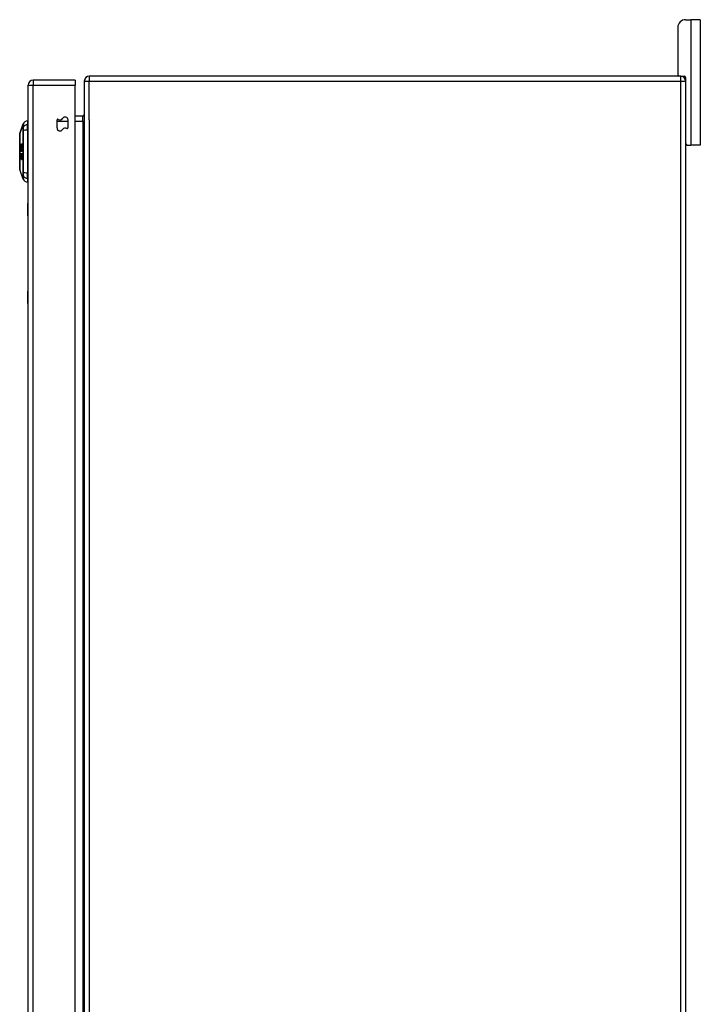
# Model space of a CAD drawing. Header units: inches. Extents: x 28 to 747, y 82 to 346.
# Tile 132 of 246: x 416 to 430, y 210 to 229. Entities that reach past the tile are written whole.
import ezdxf

# ---------------------------------------------------------------- set-up
doc = ezdxf.new("R2010")
doc.units = ezdxf.units.IN
doc.header["$MEASUREMENT"] = 0
doc.layers.add('Visible Edges(ANSI)', color=7, linetype='Continuous', lineweight=25)
doc.layers.add('Visible Tangent Edges(ANSI)', color=7, linetype='Continuous', lineweight=25)

msp = doc.modelspace()

# ---------------------------------------------------------------- linework, layer by layer
at = {"layer": 'Visible Edges(ANSI)'}
for p, q in [((429.334, 229.417), (429.44, 229.417)), ((429.628, 229.417), (429.44, 229.417)), ((429.628, 229.417), (429.628, 226.917)), ((429.178, 229.261), (429.178, 228.323)), ((429.236, 228.292), (417.434, 228.292)), ((429.236, 228.292), (429.304, 228.292)), ((429.335, 228.261), (429.335, 228.193)), ((416.216, 189.393), (416.216, 228.113)), ((417.15, 228.212), (416.315, 228.212)), ((417.15, 228.212), (417.15, 228.113)), ((417.15, 189.51), (417.15, 228.113)), ((417.335, 228.193), (417.335, 189.391)), ((429.335, 228.193), (429.335, 189.391)), ((417.304, 227.494), (417.15, 227.494)), ((416.045, 227.145), (416.113, 227.338)), ((416.2, 227.398), (416.2, 227.325)), ((416.2, 227.216), (416.2, 227.325)), ((416.791, 227.257), (416.791, 227.416)), ((417.009, 227.417), (417.009, 227.258)), ((416.2, 227.216), (416.2, 226.359)), ((416.069, 226.866), (416.088, 226.866)), ((416.075, 226.897), (416.087, 226.897)), ((416.08, 226.899), (416.088, 226.899)), ((416.083, 226.904), (416.09, 226.904)), ((416.086, 226.934), (416.092, 226.934)), ((429.366, 226.917), (429.335, 226.917)), ((429.366, 226.917), (429.44, 226.917)), ((429.628, 226.917), (429.44, 226.917)), ((416.069, 226.86), (416.076, 226.86)), ((416.074, 226.682), (416.076, 226.682)), ((416.079, 226.844), (416.076, 226.842)), ((416.076, 226.82), (416.081, 226.82)), ((416.076, 226.708), (416.081, 226.708)), ((416.077, 226.743), (416.077, 226.743)), ((416.08, 226.803), (416.083, 226.803)), ((416.083, 226.803), (416.08, 226.803)), ((416.081, 226.819), (416.084, 226.819)), ((416.086, 226.701), (416.094, 226.701)), ((416.086, 226.691), (416.088, 226.691)), ((416.086, 226.675), (416.091, 226.675)), ((416.088, 226.825), (416.095, 226.825)), ((416.088, 226.794), (416.094, 226.794)), ((416.088, 226.741), (416.094, 226.741)), ((416.074, 226.648), (416.08, 226.648)), ((416.084, 226.627), (416.088, 226.627)), ((416.085, 226.636), (416.092, 226.636)), ((416.113, 226.237), (416.045, 226.431)), ((416.2, 226.25), (416.2, 226.359)), ((416.2, 226.25), (416.2, 226.177)), ((416.21, 225.503), (416.21, 225.753)), ((416.216, 225.753), (416.21, 225.753)), ((416.21, 225.503), (416.21, 224.003)), ((416.21, 223.753), (416.21, 224.003)), ((416.21, 223.753), (416.216, 223.753))]:
    msp.add_line(p, q, dxfattribs=at)
at = {"layer": 'Visible Edges(ANSI)', "flags": 128}
for points in [[(416.045, 227.143), (416.045, 227.142), (416.045, 227.141), (416.045, 227.139), (416.045, 227.136), (416.045, 227.132), (416.045, 227.128), (416.045, 227.122), (416.045, 227.116), (416.045, 227.109), (416.045, 227.101), (416.045, 227.092), (416.045, 227.083), (416.045, 227.073), (416.045, 227.062), (416.045, 227.051), (416.045, 227.039), (416.045, 227.026), (416.045, 227.013), (416.045, 226.999), (416.045, 226.985), (416.045, 226.97), (416.045, 226.955), (416.045, 226.94), (416.045, 226.924), (416.045, 226.907), (416.045, 226.891), (416.045, 226.874), (416.045, 226.857), (416.045, 226.84), (416.045, 226.822), (416.045, 226.805), (416.045, 226.787), (416.045, 226.77), (416.045, 226.752), (416.045, 226.735), (416.045, 226.718), (416.045, 226.701), (416.045, 226.684), (416.045, 226.668), (416.045, 226.651), (416.045, 226.635), (416.045, 226.62), (416.045, 226.605), (416.045, 226.59), (416.045, 226.576), (416.045, 226.562), (416.045, 226.549), (416.045, 226.536), (416.045, 226.524), (416.045, 226.513), (416.045, 226.502), (416.045, 226.492), (416.045, 226.483), (416.045, 226.474), (416.045, 226.467), (416.045, 226.46), (416.045, 226.453), (416.045, 226.448), (416.045, 226.443), (416.045, 226.439), (416.045, 226.436), (416.045, 226.434), (416.045, 226.433), (416.045, 226.433)], [(416.068, 226.906), (416.068, 226.908), (416.068, 226.909), (416.068, 226.91), (416.068, 226.912), (416.068, 226.913), (416.068, 226.914), (416.068, 226.916), (416.068, 226.917), (416.068, 226.918), (416.069, 226.92), (416.069, 226.921), (416.069, 226.922), (416.069, 226.923), (416.07, 226.924), (416.07, 226.925), (416.07, 226.926), (416.071, 226.927), (416.071, 226.928), (416.071, 226.929), (416.072, 226.93), (416.072, 226.93), (416.073, 226.931), (416.073, 226.932), (416.073, 226.932)], [(416.071, 226.891), (416.071, 226.891), (416.071, 226.891), (416.07, 226.892), (416.07, 226.892), (416.07, 226.893), (416.07, 226.893), (416.07, 226.894), (416.069, 226.894), (416.069, 226.895), (416.069, 226.896), (416.069, 226.896), (416.069, 226.897), (416.069, 226.898), (416.068, 226.898), (416.068, 226.899), (416.068, 226.9), (416.068, 226.901), (416.068, 226.901), (416.068, 226.902), (416.068, 226.903), (416.068, 226.904), (416.068, 226.905), (416.068, 226.906), (416.068, 226.906)], [(416.069, 226.866), (416.07, 226.867), (416.071, 226.867), (416.072, 226.868), (416.073, 226.868), (416.074, 226.869), (416.075, 226.869), (416.076, 226.87), (416.077, 226.87), (416.078, 226.871), (416.079, 226.871), (416.08, 226.872), (416.081, 226.872), (416.083, 226.873), (416.084, 226.873), (416.085, 226.874), (416.086, 226.874), (416.087, 226.875), (416.088, 226.875), (416.089, 226.876), (416.09, 226.876), (416.091, 226.877), (416.092, 226.878), (416.093, 226.878), (416.094, 226.879)], [(416.069, 226.86), (416.069, 226.861), (416.069, 226.861), (416.069, 226.861), (416.069, 226.861), (416.069, 226.862), (416.069, 226.862), (416.069, 226.862), (416.069, 226.862), (416.069, 226.863), (416.069, 226.863), (416.069, 226.863), (416.069, 226.863), (416.069, 226.864), (416.069, 226.864), (416.069, 226.864), (416.069, 226.864), (416.069, 226.865), (416.069, 226.865), (416.069, 226.865), (416.069, 226.865), (416.069, 226.866), (416.069, 226.866), (416.069, 226.866), (416.069, 226.866)], [(416.071, 226.918), (416.071, 226.918), (416.071, 226.917), (416.071, 226.917), (416.071, 226.916), (416.071, 226.916), (416.071, 226.916), (416.071, 226.915), (416.071, 226.915), (416.071, 226.914), (416.071, 226.914), (416.07, 226.914), (416.07, 226.913), (416.07, 226.913), (416.07, 226.912), (416.07, 226.912), (416.07, 226.911), (416.07, 226.911), (416.07, 226.911), (416.07, 226.91), (416.07, 226.91), (416.07, 226.909), (416.07, 226.909), (416.07, 226.908), (416.07, 226.908)], [(416.07, 226.908), (416.07, 226.908), (416.07, 226.907), (416.07, 226.907), (416.07, 226.907), (416.07, 226.906), (416.07, 226.906), (416.07, 226.906), (416.07, 226.905), (416.07, 226.905), (416.07, 226.905), (416.07, 226.904), (416.071, 226.904), (416.071, 226.904), (416.071, 226.904), (416.071, 226.903), (416.071, 226.903), (416.071, 226.903), (416.071, 226.903), (416.071, 226.902), (416.071, 226.902), (416.071, 226.902), (416.071, 226.902), (416.071, 226.901), (416.071, 226.901)], [(416.074, 226.924), (416.074, 226.923), (416.074, 226.923), (416.073, 226.923), (416.073, 226.923), (416.073, 226.923), (416.073, 226.922), (416.073, 226.922), (416.073, 226.922), (416.073, 226.922), (416.073, 226.922), (416.073, 226.921), (416.072, 226.921), (416.072, 226.921), (416.072, 226.921), (416.072, 226.92), (416.072, 226.92), (416.072, 226.92), (416.072, 226.92), (416.072, 226.919), (416.072, 226.919), (416.072, 226.919), (416.071, 226.919), (416.071, 226.918), (416.071, 226.918)], [(416.071, 226.901), (416.072, 226.9), (416.072, 226.899), (416.073, 226.898), (416.074, 226.898), (416.074, 226.897), (416.075, 226.897), (416.076, 226.897), (416.076, 226.897), (416.076, 226.897), (416.076, 226.897), (416.077, 226.897), (416.077, 226.897), (416.077, 226.897), (416.078, 226.898), (416.078, 226.898), (416.078, 226.898), (416.078, 226.898), (416.079, 226.898), (416.079, 226.898), (416.079, 226.899), (416.08, 226.899), (416.08, 226.899), (416.08, 226.899), (416.08, 226.899)], [(416.082, 226.892), (416.082, 226.891), (416.081, 226.891), (416.081, 226.891), (416.08, 226.89), (416.08, 226.89), (416.079, 226.89), (416.079, 226.889), (416.078, 226.889), (416.078, 226.889), (416.077, 226.889), (416.077, 226.889), (416.076, 226.888), (416.076, 226.888), (416.075, 226.888), (416.075, 226.888), (416.074, 226.888), (416.074, 226.889), (416.074, 226.889), (416.073, 226.889), (416.073, 226.889), (416.072, 226.889), (416.072, 226.89), (416.072, 226.89), (416.071, 226.891)], [(416.073, 226.932), (416.073, 226.932), (416.073, 226.931), (416.073, 226.931), (416.073, 226.931), (416.073, 226.93), (416.073, 226.93), (416.074, 226.93), (416.074, 226.929), (416.074, 226.929), (416.074, 226.929), (416.074, 226.928), (416.074, 226.928), (416.074, 226.927), (416.074, 226.927), (416.074, 226.927), (416.074, 226.926), (416.074, 226.926), (416.074, 226.926), (416.074, 226.925), (416.074, 226.925), (416.074, 226.925), (416.074, 226.924), (416.074, 226.924), (416.074, 226.924)], [(416.095, 226.869), (416.094, 226.869), (416.093, 226.869), (416.092, 226.868), (416.091, 226.868), (416.09, 226.867), (416.09, 226.867), (416.089, 226.867), (416.088, 226.866), (416.087, 226.866), (416.086, 226.865), (416.085, 226.865), (416.085, 226.865), (416.084, 226.864), (416.083, 226.864), (416.082, 226.863), (416.081, 226.863), (416.08, 226.863), (416.079, 226.862), (416.079, 226.862), (416.078, 226.862), (416.077, 226.861), (416.076, 226.861), (416.075, 226.86), (416.074, 226.86)], [(416.076, 226.914), (416.076, 226.917), (416.077, 226.92), (416.077, 226.922), (416.077, 226.925), (416.077, 226.927), (416.078, 226.929), (416.078, 226.931), (416.079, 226.932), (416.079, 226.933), (416.079, 226.934), (416.079, 226.935), (416.08, 226.936), (416.08, 226.936), (416.08, 226.937), (416.081, 226.938), (416.081, 226.939), (416.081, 226.939), (416.082, 226.94), (416.082, 226.94), (416.082, 226.941), (416.083, 226.941), (416.083, 226.942), (416.083, 226.942), (416.084, 226.942)], [(416.08, 226.899), (416.08, 226.9), (416.08, 226.9), (416.08, 226.9), (416.08, 226.901), (416.079, 226.901), (416.079, 226.901), (416.079, 226.902), (416.079, 226.902), (416.079, 226.902), (416.078, 226.903), (416.078, 226.903), (416.078, 226.904), (416.078, 226.905), (416.078, 226.905), (416.077, 226.906), (416.077, 226.907), (416.077, 226.908), (416.077, 226.909), (416.077, 226.909), (416.077, 226.91), (416.077, 226.911), (416.077, 226.912), (416.077, 226.913), (416.076, 226.914)], [(416.084, 226.933), (416.084, 226.933), (416.083, 226.932), (416.083, 226.932), (416.083, 226.931), (416.082, 226.931), (416.082, 226.93), (416.081, 226.929), (416.081, 226.928), (416.081, 226.927), (416.08, 226.926), (416.08, 226.925), (416.08, 226.924), (416.08, 226.924), (416.08, 226.923), (416.08, 226.922), (416.079, 226.921), (416.079, 226.92), (416.079, 226.92), (416.079, 226.919), (416.079, 226.918), (416.079, 226.917), (416.079, 226.916), (416.079, 226.915), (416.079, 226.915)], [(416.079, 226.915), (416.079, 226.913), (416.079, 226.912), (416.08, 226.911), (416.08, 226.91), (416.08, 226.908), (416.08, 226.908), (416.081, 226.907), (416.081, 226.906), (416.081, 226.906), (416.081, 226.905), (416.082, 226.905), (416.082, 226.905), (416.082, 226.904), (416.082, 226.904), (416.083, 226.904), (416.083, 226.904), (416.083, 226.904), (416.083, 226.904), (416.084, 226.904), (416.084, 226.904), (416.084, 226.904), (416.085, 226.904), (416.085, 226.905), (416.085, 226.905)], [(416.093, 226.927), (416.093, 226.92), (416.092, 226.914), (416.091, 226.908), (416.09, 226.904), (416.09, 226.903), (416.09, 226.902), (416.089, 226.901), (416.089, 226.901), (416.089, 226.9), (416.088, 226.899), (416.088, 226.898), (416.087, 226.898), (416.087, 226.897), (416.086, 226.896), (416.086, 226.896), (416.086, 226.895), (416.085, 226.895), (416.085, 226.894), (416.084, 226.894), (416.084, 226.893), (416.083, 226.893), (416.083, 226.892), (416.082, 226.892), (416.082, 226.892)], [(416.084, 226.942), (416.084, 226.943), (416.085, 226.943), (416.085, 226.943), (416.086, 226.943), (416.086, 226.943), (416.087, 226.943), (416.087, 226.943), (416.088, 226.943), (416.089, 226.943), (416.089, 226.942), (416.09, 226.941), (416.09, 226.94), (416.091, 226.939), (416.091, 226.938), (416.092, 226.937), (416.092, 226.936), (416.092, 226.935), (416.092, 226.934), (416.092, 226.933), (416.093, 226.932), (416.093, 226.93), (416.093, 226.929), (416.093, 226.928), (416.093, 226.927)], [(416.091, 226.924), (416.09, 226.925), (416.09, 226.926), (416.09, 226.927), (416.09, 226.927), (416.09, 226.928), (416.09, 226.929), (416.09, 226.929), (416.09, 226.93), (416.09, 226.93), (416.089, 226.931), (416.089, 226.931), (416.089, 226.932), (416.089, 226.932), (416.089, 226.932), (416.089, 226.933), (416.088, 226.933), (416.088, 226.934), (416.088, 226.934), (416.087, 226.934), (416.086, 226.934), (416.086, 226.934), (416.085, 226.934), (416.085, 226.934), (416.084, 226.933)], [(416.085, 226.905), (416.086, 226.905), (416.086, 226.906), (416.086, 226.906), (416.087, 226.907), (416.087, 226.907), (416.087, 226.908), (416.088, 226.908), (416.088, 226.909), (416.088, 226.91), (416.089, 226.911), (416.089, 226.912), (416.089, 226.913), (416.09, 226.914), (416.09, 226.915), (416.09, 226.916), (416.09, 226.917), (416.09, 226.918), (416.09, 226.919), (416.09, 226.92), (416.09, 226.921), (416.091, 226.922), (416.091, 226.923), (416.091, 226.924), (416.091, 226.924)], [(416.094, 226.879), (416.094, 226.878), (416.094, 226.878), (416.094, 226.877), (416.094, 226.877), (416.094, 226.877), (416.094, 226.876), (416.094, 226.876), (416.094, 226.875), (416.094, 226.875), (416.094, 226.875), (416.094, 226.874), (416.094, 226.874), (416.094, 226.874), (416.094, 226.873), (416.094, 226.873), (416.094, 226.872), (416.094, 226.872), (416.095, 226.872), (416.095, 226.871), (416.095, 226.871), (416.095, 226.871), (416.095, 226.87), (416.095, 226.87), (416.095, 226.869)], [(416.067, 226.67), (416.067, 226.672), (416.068, 226.673), (416.068, 226.675), (416.068, 226.676), (416.068, 226.678), (416.068, 226.679), (416.068, 226.681), (416.068, 226.682), (416.069, 226.683), (416.069, 226.685), (416.069, 226.686), (416.07, 226.687), (416.07, 226.688), (416.071, 226.689), (416.071, 226.69), (416.072, 226.691), (416.072, 226.691), (416.073, 226.691), (416.073, 226.692), (416.074, 226.692), (416.074, 226.692), (416.075, 226.691), (416.075, 226.691), (416.076, 226.691)], [(416.074, 226.639), (416.073, 226.64), (416.072, 226.641), (416.071, 226.643), (416.07, 226.645), (416.07, 226.646), (416.07, 226.647), (416.069, 226.648), (416.069, 226.65), (416.069, 226.651), (416.068, 226.653), (416.068, 226.654), (416.068, 226.656), (416.068, 226.657), (416.068, 226.658), (416.068, 226.66), (416.068, 226.661), (416.068, 226.662), (416.067, 226.663), (416.067, 226.664), (416.067, 226.665), (416.067, 226.667), (416.067, 226.668), (416.067, 226.669), (416.067, 226.67)], [(416.076, 226.842), (416.075, 226.844), (416.075, 226.845), (416.075, 226.846), (416.074, 226.847), (416.074, 226.849), (416.074, 226.85), (416.073, 226.851), (416.073, 226.852), (416.073, 226.852), (416.073, 226.853), (416.072, 226.854), (416.072, 226.855), (416.072, 226.855), (416.071, 226.856), (416.071, 226.857), (416.071, 226.857), (416.071, 226.858), (416.07, 226.858), (416.07, 226.859), (416.07, 226.859), (416.07, 226.859), (416.069, 226.86), (416.069, 226.86), (416.069, 226.86)], [(416.069, 226.806), (416.069, 226.808), (416.069, 226.809), (416.069, 226.811), (416.07, 226.813), (416.07, 226.814), (416.07, 226.816), (416.07, 226.817), (416.07, 226.819), (416.071, 226.82), (416.071, 226.821), (416.071, 226.823), (416.072, 226.824), (416.072, 226.825), (416.073, 226.826), (416.073, 226.826), (416.073, 226.827), (416.074, 226.827), (416.074, 226.828), (416.074, 226.828), (416.075, 226.828), (416.075, 226.829), (416.075, 226.829), (416.076, 226.829), (416.076, 226.829)], [(416.076, 226.785), (416.076, 226.785), (416.075, 226.785), (416.075, 226.786), (416.074, 226.786), (416.073, 226.787), (416.073, 226.788), (416.072, 226.789), (416.072, 226.79), (416.072, 226.79), (416.071, 226.791), (416.071, 226.792), (416.071, 226.793), (416.07, 226.794), (416.07, 226.795), (416.07, 226.796), (416.07, 226.797), (416.07, 226.798), (416.07, 226.799), (416.07, 226.8), (416.069, 226.802), (416.069, 226.803), (416.069, 226.804), (416.069, 226.805), (416.069, 226.806)], [(416.069, 226.728), (416.069, 226.729), (416.069, 226.731), (416.069, 226.732), (416.069, 226.734), (416.069, 226.735), (416.069, 226.737), (416.069, 226.738), (416.069, 226.74), (416.07, 226.741), (416.07, 226.742), (416.07, 226.744), (416.07, 226.745), (416.071, 226.747), (416.071, 226.748), (416.072, 226.749), (416.073, 226.75), (416.073, 226.751), (416.074, 226.752), (416.074, 226.752), (416.075, 226.752), (416.075, 226.753), (416.076, 226.753), (416.076, 226.753), (416.077, 226.753)], [(416.075, 226.699), (416.074, 226.7), (416.072, 226.703), (416.071, 226.706), (416.07, 226.707), (416.07, 226.709), (416.07, 226.71), (416.07, 226.712), (416.069, 226.713), (416.069, 226.714), (416.069, 226.715), (416.069, 226.716), (416.069, 226.717), (416.069, 226.717), (416.069, 226.718), (416.069, 226.719), (416.069, 226.72), (416.069, 226.721), (416.069, 226.722), (416.069, 226.723), (416.069, 226.724), (416.069, 226.725), (416.069, 226.726), (416.069, 226.727), (416.069, 226.728)], [(416.076, 226.682), (416.075, 226.682), (416.075, 226.682), (416.074, 226.682), (416.074, 226.682), (416.073, 226.682), (416.073, 226.681), (416.073, 226.681), (416.072, 226.68), (416.072, 226.68), (416.072, 226.679), (416.071, 226.678), (416.071, 226.678), (416.071, 226.677), (416.071, 226.676), (416.071, 226.676), (416.071, 226.675), (416.071, 226.674), (416.071, 226.673), (416.071, 226.672), (416.07, 226.671), (416.07, 226.671), (416.07, 226.67), (416.07, 226.669), (416.07, 226.668)], [(416.07, 226.668), (416.07, 226.667), (416.07, 226.667), (416.07, 226.666), (416.07, 226.665), (416.07, 226.664), (416.07, 226.664), (416.07, 226.663), (416.07, 226.662), (416.07, 226.661), (416.07, 226.661), (416.07, 226.66), (416.07, 226.659), (416.071, 226.658), (416.071, 226.658), (416.071, 226.657), (416.071, 226.656), (416.071, 226.655), (416.071, 226.654), (416.072, 226.652), (416.072, 226.651), (416.072, 226.65), (416.073, 226.649), (416.073, 226.649), (416.074, 226.648)], [(416.076, 226.82), (416.076, 226.82), (416.075, 226.819), (416.075, 226.819), (416.075, 226.819), (416.075, 226.819), (416.074, 226.819), (416.074, 226.818), (416.074, 226.818), (416.074, 226.817), (416.073, 226.817), (416.073, 226.816), (416.073, 226.816), (416.073, 226.815), (416.073, 226.814), (416.073, 226.814), (416.072, 226.813), (416.072, 226.812), (416.072, 226.812), (416.072, 226.811), (416.072, 226.81), (416.072, 226.809), (416.072, 226.808), (416.072, 226.808), (416.072, 226.807)], [(416.072, 226.807), (416.072, 226.805), (416.072, 226.804), (416.072, 226.803), (416.072, 226.802), (416.072, 226.801), (416.073, 226.8), (416.073, 226.799), (416.073, 226.798), (416.073, 226.798), (416.073, 226.797), (416.074, 226.797), (416.074, 226.796), (416.074, 226.796), (416.074, 226.796), (416.075, 226.795), (416.075, 226.795), (416.075, 226.795), (416.075, 226.795), (416.076, 226.794), (416.076, 226.794), (416.076, 226.794), (416.076, 226.794), (416.077, 226.794), (416.077, 226.794)], [(416.077, 226.743), (416.076, 226.743), (416.076, 226.743), (416.075, 226.743), (416.075, 226.742), (416.074, 226.742), (416.074, 226.741), (416.073, 226.74), (416.073, 226.739), (416.073, 226.738), (416.073, 226.738), (416.072, 226.737), (416.072, 226.736), (416.072, 226.736), (416.072, 226.735), (416.072, 226.734), (416.072, 226.733), (416.072, 226.733), (416.072, 226.732), (416.072, 226.731), (416.072, 226.73), (416.072, 226.729), (416.072, 226.729), (416.072, 226.728), (416.072, 226.727)], [(416.072, 226.727), (416.072, 226.726), (416.072, 226.726), (416.072, 226.725), (416.072, 226.724), (416.072, 226.724), (416.072, 226.723), (416.072, 226.722), (416.072, 226.722), (416.072, 226.721), (416.072, 226.72), (416.072, 226.72), (416.072, 226.719), (416.072, 226.718), (416.072, 226.718), (416.072, 226.717), (416.072, 226.716), (416.072, 226.716), (416.072, 226.715), (416.072, 226.714), (416.073, 226.712), (416.073, 226.711), (416.074, 226.71), (416.075, 226.709), (416.075, 226.708)], [(416.074, 226.86), (416.075, 226.86), (416.075, 226.859), (416.075, 226.859), (416.075, 226.858), (416.075, 226.858), (416.075, 226.857), (416.076, 226.857), (416.076, 226.856), (416.076, 226.856), (416.076, 226.855), (416.076, 226.855), (416.076, 226.854), (416.076, 226.854), (416.077, 226.853), (416.077, 226.853), (416.077, 226.852), (416.077, 226.851), (416.077, 226.85), (416.078, 226.849), (416.078, 226.848), (416.078, 226.847), (416.078, 226.846), (416.078, 226.845), (416.079, 226.844)], [(416.075, 226.708), (416.075, 226.708), (416.075, 226.708), (416.076, 226.708), (416.076, 226.708), (416.076, 226.708), (416.076, 226.708), (416.076, 226.708), (416.076, 226.708), (416.076, 226.708), (416.076, 226.708), (416.076, 226.708), (416.076, 226.708), (416.077, 226.708), (416.077, 226.709), (416.077, 226.709), (416.077, 226.709), (416.077, 226.709), (416.077, 226.709), (416.077, 226.709), (416.077, 226.709), (416.077, 226.71), (416.077, 226.71), (416.077, 226.71), (416.078, 226.71)], [(416.081, 226.707), (416.081, 226.706), (416.081, 226.705), (416.08, 226.704), (416.08, 226.703), (416.08, 226.703), (416.08, 226.702), (416.079, 226.701), (416.079, 226.701), (416.079, 226.7), (416.078, 226.7), (416.078, 226.699), (416.078, 226.699), (416.078, 226.699), (416.078, 226.699), (416.077, 226.699), (416.077, 226.699), (416.077, 226.699), (416.077, 226.698), (416.077, 226.698), (416.076, 226.698), (416.076, 226.698), (416.076, 226.698), (416.076, 226.699), (416.075, 226.699)], [(416.076, 226.829), (416.076, 226.829), (416.077, 226.829), (416.077, 226.829), (416.077, 226.829), (416.077, 226.829), (416.077, 226.829), (416.078, 226.829), (416.078, 226.828), (416.078, 226.828), (416.078, 226.828), (416.079, 226.828), (416.079, 226.827), (416.079, 226.827), (416.079, 226.827), (416.08, 226.826), (416.08, 226.825), (416.08, 226.825), (416.08, 226.824), (416.08, 226.823), (416.081, 226.823), (416.081, 226.822), (416.081, 226.821), (416.081, 226.82), (416.081, 226.819)], [(416.08, 226.805), (416.08, 226.809), (416.08, 226.812), (416.079, 226.815), (416.079, 226.817), (416.079, 226.817), (416.079, 226.817), (416.078, 226.818), (416.078, 226.818), (416.078, 226.818), (416.078, 226.818), (416.078, 226.819), (416.078, 226.819), (416.078, 226.819), (416.077, 226.819), (416.077, 226.819), (416.077, 226.819), (416.077, 226.819), (416.077, 226.819), (416.077, 226.82), (416.077, 226.82), (416.076, 226.82), (416.076, 226.82), (416.076, 226.82), (416.076, 226.82)], [(416.077, 226.794), (416.077, 226.793), (416.077, 226.793), (416.077, 226.793), (416.077, 226.792), (416.077, 226.792), (416.077, 226.792), (416.077, 226.791), (416.077, 226.791), (416.077, 226.79), (416.077, 226.79), (416.077, 226.79), (416.077, 226.789), (416.077, 226.789), (416.076, 226.788), (416.076, 226.788), (416.076, 226.788), (416.076, 226.787), (416.076, 226.787), (416.076, 226.786), (416.076, 226.786), (416.076, 226.786), (416.076, 226.785), (416.076, 226.785), (416.076, 226.785)], [(416.076, 226.691), (416.076, 226.691), (416.076, 226.69), (416.076, 226.69), (416.076, 226.689), (416.076, 226.689), (416.076, 226.689), (416.076, 226.688), (416.076, 226.688), (416.076, 226.687), (416.076, 226.687), (416.076, 226.687), (416.076, 226.686), (416.076, 226.686), (416.076, 226.685), (416.076, 226.685), (416.076, 226.685), (416.076, 226.684), (416.076, 226.684), (416.076, 226.684), (416.076, 226.683), (416.076, 226.683), (416.076, 226.682), (416.076, 226.682), (416.076, 226.682)], [(416.076, 226.649), (416.076, 226.65), (416.076, 226.65), (416.076, 226.651), (416.077, 226.652), (416.077, 226.653), (416.077, 226.655), (416.077, 226.656), (416.077, 226.657), (416.077, 226.658), (416.078, 226.659), (416.078, 226.66), (416.078, 226.662), (416.078, 226.663), (416.078, 226.664), (416.078, 226.665), (416.078, 226.666), (416.079, 226.668), (416.079, 226.669), (416.079, 226.67), (416.079, 226.672), (416.079, 226.673), (416.08, 226.674), (416.08, 226.676), (416.08, 226.677)], [(416.077, 226.753), (416.077, 226.752), (416.077, 226.752), (416.077, 226.751), (416.077, 226.751), (416.077, 226.751), (416.077, 226.75), (416.077, 226.75), (416.077, 226.749), (416.077, 226.749), (416.077, 226.749), (416.077, 226.748), (416.077, 226.748), (416.077, 226.747), (416.077, 226.747), (416.077, 226.747), (416.077, 226.746), (416.077, 226.746), (416.077, 226.745), (416.077, 226.745), (416.077, 226.745), (416.077, 226.744), (416.077, 226.744), (416.077, 226.743), (416.077, 226.743)], [(416.078, 226.71), (416.078, 226.711), (416.078, 226.712), (416.078, 226.713), (416.078, 226.714), (416.079, 226.715), (416.079, 226.716), (416.079, 226.718), (416.079, 226.719), (416.079, 226.72), (416.079, 226.721), (416.079, 226.723), (416.08, 226.724), (416.08, 226.725), (416.08, 226.726), (416.08, 226.727), (416.08, 226.729), (416.08, 226.73), (416.08, 226.732), (416.081, 226.733), (416.081, 226.735), (416.081, 226.736), (416.081, 226.738), (416.081, 226.739), (416.082, 226.74)], [(416.083, 226.669), (416.083, 226.668), (416.083, 226.668), (416.082, 226.667), (416.082, 226.666), (416.082, 226.665), (416.082, 226.664), (416.082, 226.663), (416.082, 226.662), (416.082, 226.661), (416.081, 226.66), (416.081, 226.658), (416.081, 226.657), (416.081, 226.656), (416.081, 226.655), (416.081, 226.654), (416.08, 226.652), (416.08, 226.651), (416.08, 226.65), (416.08, 226.649), (416.08, 226.648), (416.08, 226.647), (416.079, 226.646), (416.079, 226.645), (416.079, 226.645)], [(416.08, 226.803), (416.08, 226.803), (416.08, 226.803), (416.08, 226.804), (416.08, 226.804), (416.08, 226.804), (416.08, 226.804), (416.08, 226.804), (416.08, 226.804), (416.08, 226.804), (416.08, 226.804), (416.08, 226.804), (416.08, 226.804), (416.08, 226.804), (416.08, 226.804), (416.08, 226.804), (416.08, 226.804), (416.08, 226.804), (416.08, 226.804), (416.08, 226.805), (416.08, 226.805), (416.08, 226.805), (416.08, 226.805), (416.08, 226.805), (416.08, 226.805)], [(416.08, 226.677), (416.08, 226.678), (416.081, 226.679), (416.081, 226.68), (416.081, 226.681), (416.082, 226.681), (416.082, 226.682), (416.082, 226.683), (416.083, 226.683), (416.083, 226.684), (416.083, 226.684), (416.084, 226.684), (416.084, 226.685), (416.084, 226.685), (416.084, 226.685), (416.085, 226.685), (416.085, 226.685), (416.085, 226.685), (416.085, 226.685), (416.086, 226.685), (416.086, 226.685), (416.086, 226.685), (416.086, 226.684), (416.087, 226.684), (416.087, 226.684)], [(416.081, 226.819), (416.081, 226.82), (416.081, 226.821), (416.082, 226.822), (416.082, 226.823), (416.082, 226.823), (416.082, 226.824), (416.082, 226.825), (416.082, 226.825), (416.082, 226.826), (416.082, 226.827), (416.083, 226.827), (416.083, 226.828), (416.083, 226.829), (416.083, 226.829), (416.083, 226.83), (416.084, 226.831), (416.084, 226.831), (416.085, 226.832), (416.085, 226.833), (416.086, 226.833), (416.086, 226.834), (416.087, 226.834), (416.087, 226.834), (416.088, 226.834)], [(416.084, 226.733), (416.084, 226.733), (416.084, 226.732), (416.084, 226.731), (416.084, 226.73), (416.084, 226.729), (416.084, 226.728), (416.084, 226.727), (416.083, 226.726), (416.083, 226.724), (416.083, 226.723), (416.083, 226.722), (416.083, 226.721), (416.083, 226.719), (416.083, 226.718), (416.082, 226.717), (416.082, 226.716), (416.082, 226.714), (416.082, 226.713), (416.082, 226.712), (416.082, 226.711), (416.082, 226.71), (416.081, 226.709), (416.081, 226.708), (416.081, 226.707)], [(416.082, 226.74), (416.082, 226.741), (416.082, 226.742), (416.082, 226.743), (416.083, 226.744), (416.083, 226.745), (416.083, 226.746), (416.084, 226.747), (416.084, 226.748), (416.084, 226.748), (416.085, 226.749), (416.085, 226.749), (416.085, 226.749), (416.085, 226.75), (416.086, 226.75), (416.086, 226.75), (416.086, 226.75), (416.086, 226.75), (416.087, 226.75), (416.087, 226.75), (416.087, 226.75), (416.088, 226.75), (416.088, 226.75), (416.088, 226.75), (416.088, 226.75)], [(416.088, 226.825), (416.087, 226.824), (416.087, 226.824), (416.087, 226.824), (416.087, 226.824), (416.086, 226.824), (416.086, 226.824), (416.086, 226.823), (416.086, 226.823), (416.085, 226.822), (416.085, 226.822), (416.085, 226.821), (416.085, 226.821), (416.084, 226.82), (416.084, 226.82), (416.084, 226.819), (416.084, 226.818), (416.083, 226.817), (416.083, 226.816), (416.083, 226.815), (416.083, 226.814), (416.083, 226.813), (416.083, 226.811), (416.083, 226.81), (416.083, 226.809)], [(416.083, 226.809), (416.083, 226.809), (416.083, 226.809), (416.083, 226.808), (416.083, 226.808), (416.083, 226.808), (416.083, 226.808), (416.083, 226.807), (416.083, 226.807), (416.083, 226.807), (416.083, 226.806), (416.083, 226.806), (416.083, 226.806), (416.083, 226.806), (416.083, 226.805), (416.083, 226.805), (416.083, 226.805), (416.083, 226.805), (416.083, 226.804), (416.083, 226.804), (416.083, 226.804), (416.083, 226.804), (416.083, 226.803), (416.083, 226.803), (416.083, 226.803)], [(416.087, 226.675), (416.086, 226.675), (416.086, 226.675), (416.086, 226.675), (416.086, 226.675), (416.085, 226.675), (416.085, 226.675), (416.085, 226.675), (416.085, 226.675), (416.085, 226.674), (416.084, 226.674), (416.084, 226.674), (416.084, 226.674), (416.084, 226.673), (416.084, 226.673), (416.084, 226.673), (416.084, 226.672), (416.084, 226.672), (416.083, 226.672), (416.083, 226.671), (416.083, 226.671), (416.083, 226.67), (416.083, 226.67), (416.083, 226.67), (416.083, 226.669)], [(416.088, 226.741), (416.088, 226.741), (416.088, 226.741), (416.088, 226.741), (416.087, 226.741), (416.087, 226.741), (416.087, 226.74), (416.087, 226.74), (416.086, 226.74), (416.086, 226.74), (416.086, 226.739), (416.086, 226.739), (416.086, 226.739), (416.086, 226.738), (416.085, 226.738), (416.085, 226.738), (416.085, 226.737), (416.085, 226.737), (416.085, 226.736), (416.085, 226.736), (416.085, 226.735), (416.085, 226.735), (416.085, 226.734), (416.085, 226.734), (416.084, 226.733)], [(416.095, 226.72), (416.095, 226.715), (416.095, 226.711), (416.095, 226.708), (416.094, 226.705), (416.094, 226.703), (416.094, 226.702), (416.093, 226.7), (416.093, 226.699), (416.092, 226.697), (416.092, 226.696), (416.092, 226.695), (416.091, 226.694), (416.091, 226.693), (416.09, 226.693), (416.09, 226.692), (416.089, 226.692), (416.089, 226.692), (416.089, 226.692), (416.088, 226.691), (416.088, 226.691), (416.087, 226.691), (416.087, 226.691), (416.087, 226.691), (416.086, 226.691)], [(416.086, 226.701), (416.086, 226.701), (416.087, 226.701), (416.087, 226.701), (416.088, 226.701), (416.088, 226.702), (416.089, 226.702), (416.089, 226.702), (416.089, 226.703), (416.09, 226.704), (416.09, 226.704), (416.09, 226.705), (416.091, 226.706), (416.091, 226.707), (416.091, 226.709), (416.091, 226.71), (416.091, 226.711), (416.092, 226.712), (416.092, 226.713), (416.092, 226.714), (416.092, 226.715), (416.092, 226.717), (416.092, 226.718), (416.092, 226.719), (416.092, 226.72)], [(416.086, 226.691), (416.086, 226.692), (416.086, 226.692), (416.086, 226.693), (416.086, 226.693), (416.086, 226.693), (416.086, 226.694), (416.086, 226.694), (416.086, 226.695), (416.086, 226.695), (416.086, 226.695), (416.086, 226.696), (416.086, 226.696), (416.086, 226.697), (416.086, 226.697), (416.086, 226.697), (416.086, 226.698), (416.086, 226.698), (416.086, 226.699), (416.086, 226.699), (416.086, 226.699), (416.086, 226.7), (416.086, 226.7), (416.086, 226.7), (416.086, 226.701)], [(416.087, 226.684), (416.088, 226.683), (416.089, 226.682), (416.09, 226.68), (416.09, 226.678), (416.091, 226.677), (416.091, 226.676), (416.091, 226.674), (416.092, 226.673), (416.092, 226.671), (416.092, 226.669), (416.093, 226.668), (416.093, 226.666), (416.093, 226.665), (416.093, 226.663), (416.093, 226.662), (416.093, 226.661), (416.093, 226.66), (416.093, 226.659), (416.093, 226.657), (416.093, 226.656), (416.093, 226.655), (416.093, 226.654), (416.093, 226.652), (416.093, 226.651)], [(416.09, 226.653), (416.09, 226.655), (416.09, 226.657), (416.09, 226.658), (416.09, 226.66), (416.09, 226.662), (416.09, 226.663), (416.09, 226.665), (416.09, 226.666), (416.09, 226.667), (416.089, 226.668), (416.089, 226.669), (416.089, 226.67), (416.089, 226.67), (416.089, 226.671), (416.088, 226.672), (416.088, 226.672), (416.088, 226.673), (416.088, 226.673), (416.088, 226.673), (416.087, 226.674), (416.087, 226.674), (416.087, 226.674), (416.087, 226.674), (416.087, 226.675)], [(416.088, 226.834), (416.088, 226.834), (416.089, 226.834), (416.09, 226.834), (416.091, 226.833), (416.091, 226.833), (416.092, 226.832), (416.092, 226.831), (416.093, 226.83), (416.093, 226.828), (416.094, 226.827), (416.094, 226.826), (416.094, 226.825), (416.095, 226.824), (416.095, 226.823), (416.095, 226.822), (416.095, 226.821), (416.095, 226.819), (416.096, 226.818), (416.096, 226.817), (416.096, 226.816), (416.096, 226.814), (416.096, 226.813), (416.096, 226.811), (416.096, 226.81)], [(416.093, 226.81), (416.093, 226.811), (416.093, 226.812), (416.093, 226.813), (416.093, 226.815), (416.093, 226.816), (416.093, 226.817), (416.093, 226.818), (416.092, 226.819), (416.092, 226.819), (416.092, 226.82), (416.092, 226.821), (416.091, 226.821), (416.091, 226.822), (416.091, 226.822), (416.091, 226.823), (416.09, 226.823), (416.09, 226.824), (416.09, 226.824), (416.089, 226.824), (416.089, 226.824), (416.089, 226.824), (416.088, 226.825), (416.088, 226.825), (416.088, 226.825)], [(416.088, 226.794), (416.089, 226.795), (416.089, 226.795), (416.089, 226.795), (416.09, 226.796), (416.09, 226.796), (416.091, 226.797), (416.091, 226.797), (416.091, 226.798), (416.092, 226.799), (416.092, 226.799), (416.092, 226.8), (416.092, 226.801), (416.093, 226.802), (416.093, 226.802), (416.093, 226.803), (416.093, 226.804), (416.093, 226.805), (416.093, 226.805), (416.093, 226.806), (416.093, 226.807), (416.093, 226.807), (416.093, 226.808), (416.093, 226.809), (416.093, 226.81)], [(416.089, 226.785), (416.089, 226.786), (416.089, 226.786), (416.089, 226.786), (416.089, 226.787), (416.089, 226.787), (416.089, 226.788), (416.089, 226.788), (416.089, 226.788), (416.089, 226.789), (416.089, 226.789), (416.089, 226.79), (416.089, 226.79), (416.089, 226.79), (416.089, 226.791), (416.089, 226.791), (416.089, 226.791), (416.088, 226.792), (416.088, 226.792), (416.088, 226.793), (416.088, 226.793), (416.088, 226.793), (416.088, 226.794), (416.088, 226.794), (416.088, 226.794)], [(416.088, 226.75), (416.089, 226.75), (416.089, 226.75), (416.09, 226.749), (416.09, 226.749), (416.09, 226.749), (416.091, 226.748), (416.091, 226.747), (416.091, 226.747), (416.092, 226.746), (416.092, 226.745), (416.093, 226.744), (416.093, 226.743), (416.093, 226.742), (416.094, 226.741), (416.094, 226.739), (416.094, 226.738), (416.094, 226.736), (416.095, 226.735), (416.095, 226.733), (416.095, 226.731), (416.095, 226.729), (416.095, 226.726), (416.095, 226.723), (416.095, 226.72)], [(416.092, 226.72), (416.092, 226.722), (416.092, 226.723), (416.092, 226.724), (416.092, 226.725), (416.092, 226.727), (416.092, 226.728), (416.092, 226.729), (416.092, 226.73), (416.092, 226.731), (416.092, 226.733), (416.091, 226.734), (416.091, 226.735), (416.091, 226.736), (416.091, 226.737), (416.091, 226.738), (416.09, 226.738), (416.09, 226.739), (416.09, 226.739), (416.09, 226.74), (416.089, 226.74), (416.089, 226.74), (416.089, 226.74), (416.089, 226.741), (416.088, 226.741)], [(416.096, 226.81), (416.096, 226.808), (416.096, 226.806), (416.096, 226.804), (416.096, 226.802), (416.095, 226.8), (416.095, 226.798), (416.095, 226.796), (416.094, 226.795), (416.094, 226.794), (416.094, 226.793), (416.094, 226.792), (416.093, 226.791), (416.093, 226.79), (416.093, 226.79), (416.092, 226.789), (416.092, 226.788), (416.092, 226.788), (416.091, 226.787), (416.091, 226.787), (416.09, 226.786), (416.09, 226.786), (416.09, 226.786), (416.089, 226.786), (416.089, 226.785)], [(416.074, 226.648), (416.074, 226.648), (416.074, 226.648), (416.074, 226.648), (416.074, 226.648), (416.074, 226.648), (416.074, 226.648), (416.074, 226.648), (416.074, 226.648), (416.074, 226.648), (416.075, 226.648), (416.075, 226.648), (416.075, 226.648), (416.075, 226.648), (416.075, 226.648), (416.075, 226.648), (416.075, 226.648), (416.075, 226.648), (416.075, 226.648), (416.075, 226.648), (416.076, 226.649), (416.076, 226.649), (416.076, 226.649), (416.076, 226.649), (416.076, 226.649)], [(416.079, 226.645), (416.079, 226.644), (416.079, 226.643), (416.078, 226.642), (416.078, 226.641), (416.078, 226.641), (416.078, 226.64), (416.077, 226.64), (416.077, 226.639), (416.077, 226.639), (416.077, 226.639), (416.076, 226.638), (416.076, 226.638), (416.076, 226.638), (416.076, 226.638), (416.075, 226.638), (416.075, 226.638), (416.075, 226.638), (416.075, 226.638), (416.075, 226.638), (416.074, 226.638), (416.074, 226.638), (416.074, 226.638), (416.074, 226.639), (416.074, 226.639)], [(416.084, 226.637), (416.084, 226.637), (416.084, 226.636), (416.084, 226.636), (416.085, 226.636), (416.085, 226.636), (416.085, 226.636), (416.085, 226.636), (416.086, 226.636), (416.086, 226.636), (416.086, 226.637), (416.086, 226.637), (416.087, 226.637), (416.087, 226.637), (416.087, 226.637), (416.087, 226.638), (416.088, 226.638), (416.088, 226.639), (416.088, 226.64), (416.089, 226.642), (416.089, 226.643), (416.089, 226.646), (416.09, 226.648), (416.09, 226.651), (416.09, 226.653)], [(416.093, 226.651), (416.093, 226.649), (416.093, 226.646), (416.093, 226.643), (416.092, 226.641), (416.092, 226.639), (416.092, 226.637), (416.091, 226.635), (416.091, 226.633), (416.091, 226.632), (416.09, 226.631), (416.09, 226.63), (416.089, 226.629), (416.089, 226.628), (416.088, 226.628), (416.088, 226.627), (416.087, 226.627), (416.087, 226.627), (416.086, 226.627), (416.086, 226.627), (416.085, 226.627), (416.085, 226.627), (416.085, 226.627), (416.084, 226.627), (416.084, 226.627)], [(416.084, 226.627), (416.084, 226.628), (416.084, 226.628), (416.084, 226.629), (416.084, 226.629), (416.084, 226.629), (416.084, 226.63), (416.084, 226.63), (416.084, 226.631), (416.084, 226.631), (416.084, 226.631), (416.084, 226.632), (416.084, 226.632), (416.084, 226.632), (416.084, 226.633), (416.084, 226.633), (416.084, 226.634), (416.084, 226.634), (416.084, 226.634), (416.084, 226.635), (416.084, 226.635), (416.084, 226.636), (416.084, 226.636), (416.084, 226.636), (416.084, 226.637)]]:
    msp.add_lwpolyline(points, dxfattribs=at)
at = {"layer": 'Visible Edges(ANSI)'}
for centre, radius, start, end in [((429.334, 229.261), 0.156, 90, 180), ((417.434, 228.193), 0.099, 90, 180), ((429.209, 228.323), 0.031, 180, 270), ((429.236, 228.193), 0.099, 0, 90), ((429.304, 228.261), 0.031, 0, 90), ((416.315, 228.113), 0.099, 90, 180), ((416.951, 227.417), 0.0584, 0, 150), ((417.304, 227.525), 0.031, 270, 0), ((416.123, 227.335), 0.00984, 150.1831, 160.71), ((416.216, 227.281), 0.118, 97.9413, 150.1831), ((416.192, 227.319), 0.0394, 53.1301, 78.463), ((416.806, 227.416), 0.015, 53.7469, 180), ((416.849, 227.257), 0.0584, 180, 330), ((416.849, 227.475), 0.0584, 233.7469, 330), ((416.951, 227.199), 0.0584, 53.7469, 150), ((416.994, 227.258), 0.015, 233.7469, 0), ((416.05, 227.143), 0.00492, 160.71, 179.8269), ((429.366, 226.948), 0.031, 180, 270), ((416.05, 226.433), 0.00492, 180.1731, 199.29), ((416.123, 226.241), 0.00984, 199.29, 209.8169), ((416.216, 226.294), 0.118, 209.8169, 262.0587), ((416.192, 226.256), 0.0394, 281.537, 306.8699)]:
    msp.add_arc(centre, radius, start, end, dxfattribs=at)
at = {"layer": 'Visible Tangent Edges(ANSI)'}
for p, q in [((429.44, 229.417), (429.44, 226.917)), ((417.434, 228.292), (417.434, 228.193)), ((429.236, 228.193), (429.236, 228.292)), ((416.216, 228.113), (416.315, 228.113)), ((416.315, 228.212), (416.315, 228.113)), ((416.315, 228.113), (417.15, 228.113)), ((416.315, 189.393), (416.315, 228.113)), ((417.335, 228.193), (417.434, 228.193)), ((417.434, 228.193), (429.236, 228.193)), ((417.434, 227.418), (417.434, 228.193)), ((429.236, 228.193), (429.335, 228.193)), ((429.236, 189.391), (429.236, 228.193)), ((417.304, 227.395), (417.304, 227.494)), ((416.113, 227.338), (416.045, 227.145)), ((416.113, 227.268), (416.113, 227.268)), ((416.791, 227.395), (417.009, 227.395)), ((417.15, 227.395), (417.304, 227.395)), ((417.304, 227.395), (417.335, 227.395)), ((417.304, 227.395), (417.304, 190.189)), ((417.434, 227.418), (417.434, 190.166)), ((416.113, 227.197), (416.113, 227.196)), ((416.068, 226.906), (416.07, 226.906)), ((416.071, 226.891), (416.081, 226.891)), ((416.076, 226.914), (416.079, 226.914)), ((416.084, 226.942), (416.089, 226.942)), ((416.085, 226.905), (416.091, 226.905)), ((416.091, 226.924), (416.093, 226.924)), ((416.067, 226.67), (416.07, 226.67)), ((416.069, 226.806), (416.072, 226.806)), ((416.069, 226.728), (416.072, 226.728)), ((416.075, 226.699), (416.077, 226.699)), ((416.076, 226.829), (416.077, 226.829)), ((416.078, 226.71), (416.082, 226.71)), ((416.08, 226.805), (416.083, 226.805)), ((416.08, 226.677), (416.091, 226.677)), ((416.082, 226.74), (416.087, 226.74)), ((416.087, 226.675), (416.091, 226.675)), ((416.088, 226.834), (416.089, 226.834)), ((416.088, 226.741), (416.094, 226.741)), ((416.092, 226.72), (416.095, 226.72)), ((416.093, 226.81), (416.096, 226.81)), ((416.074, 226.639), (416.077, 226.639)), ((416.076, 226.649), (416.08, 226.649)), ((416.09, 226.653), (416.093, 226.653)), ((416.113, 226.379), (416.113, 226.379)), ((416.113, 226.307), (416.113, 226.307)), ((416.21, 225.503), (416.216, 225.503)), ((416.216, 224.003), (416.21, 224.003))]:
    msp.add_line(p, q, dxfattribs=at)
at = {"layer": 'Visible Tangent Edges(ANSI)', "flags": 128}
for points in [[(416.113, 227.338), (416.113, 227.338), (416.113, 227.338), (416.113, 227.337), (416.113, 227.336), (416.113, 227.335), (416.113, 227.334), (416.113, 227.332), (416.113, 227.33), (416.113, 227.328), (416.113, 227.326), (416.113, 227.323), (416.113, 227.32), (416.113, 227.317), (416.113, 227.314), (416.113, 227.311), (416.113, 227.307), (416.113, 227.303), (416.113, 227.299), (416.113, 227.294), (416.113, 227.289), (416.113, 227.285), (416.113, 227.279), (416.113, 227.274), (416.113, 227.268)], [(416.113, 227.268), (416.113, 227.267), (416.113, 227.265), (416.113, 227.263), (416.113, 227.261), (416.113, 227.259), (416.113, 227.257), (416.113, 227.254), (416.113, 227.252), (416.113, 227.249), (416.113, 227.246), (416.113, 227.244), (416.113, 227.24), (416.113, 227.237), (416.113, 227.234), (416.113, 227.231), (416.113, 227.227), (416.113, 227.224), (416.113, 227.22), (416.113, 227.216), (416.113, 227.213), (416.113, 227.209), (416.113, 227.205), (416.113, 227.201), (416.113, 227.197)], [(416.114, 227.271), (416.114, 227.276), (416.114, 227.281), (416.114, 227.287), (416.114, 227.291), (416.114, 227.296), (416.114, 227.301), (416.114, 227.305), (416.114, 227.309), (416.114, 227.313), (416.114, 227.316), (416.114, 227.319), (416.114, 227.322), (416.114, 227.325), (416.114, 227.328), (416.114, 227.33), (416.114, 227.332), (416.114, 227.334), (416.114, 227.335), (416.114, 227.337), (416.114, 227.338), (416.114, 227.339), (416.114, 227.339), (416.114, 227.34), (416.114, 227.34)], [(416.114, 227.197), (416.114, 227.201), (416.114, 227.206), (416.114, 227.21), (416.114, 227.214), (416.114, 227.218), (416.114, 227.221), (416.114, 227.225), (416.114, 227.229), (416.114, 227.232), (416.114, 227.236), (416.114, 227.239), (416.114, 227.242), (416.114, 227.245), (416.114, 227.248), (416.114, 227.251), (416.114, 227.254), (416.114, 227.257), (416.114, 227.259), (416.114, 227.261), (416.114, 227.263), (416.114, 227.265), (416.114, 227.267), (416.114, 227.269), (416.114, 227.271)], [(416.045, 227.061), (416.045, 227.068), (416.045, 227.074), (416.045, 227.08), (416.045, 227.086), (416.045, 227.091), (416.045, 227.097), (416.045, 227.102), (416.045, 227.107), (416.045, 227.111), (416.045, 227.115), (416.045, 227.119), (416.045, 227.123), (416.045, 227.126), (416.045, 227.13), (416.045, 227.132), (416.045, 227.135), (416.045, 227.137), (416.045, 227.139), (416.045, 227.141), (416.045, 227.142), (416.045, 227.143), (416.045, 227.144), (416.045, 227.144), (416.045, 227.145)], [(416.045, 227.017), (416.045, 227.019), (416.045, 227.021), (416.045, 227.023), (416.045, 227.025), (416.045, 227.026), (416.045, 227.028), (416.045, 227.03), (416.045, 227.032), (416.045, 227.034), (416.045, 227.036), (416.045, 227.038), (416.045, 227.04), (416.045, 227.042), (416.045, 227.044), (416.045, 227.045), (416.045, 227.047), (416.045, 227.049), (416.045, 227.051), (416.045, 227.053), (416.045, 227.054), (416.045, 227.056), (416.045, 227.058), (416.045, 227.059), (416.045, 227.061)], [(416.113, 227.196), (416.113, 227.163), (416.113, 227.13), (416.113, 227.097), (416.113, 227.063), (416.113, 227.029), (416.113, 226.995), (416.113, 226.961), (416.113, 226.927), (416.113, 226.892), (416.113, 226.858), (416.113, 226.823), (416.113, 226.788), (416.113, 226.754), (416.113, 226.719), (416.113, 226.685), (416.113, 226.65), (416.113, 226.615), (416.113, 226.581), (416.113, 226.547), (416.113, 226.513), (416.113, 226.479), (416.113, 226.445), (416.113, 226.412), (416.113, 226.379)], [(416.114, 226.378), (416.114, 226.411), (416.114, 226.444), (416.114, 226.478), (416.114, 226.512), (416.114, 226.546), (416.114, 226.58), (416.114, 226.615), (416.114, 226.65), (416.114, 226.684), (416.114, 226.719), (416.114, 226.754), (416.114, 226.788), (416.114, 226.823), (416.114, 226.858), (416.114, 226.893), (416.114, 226.927), (416.114, 226.962), (416.114, 226.996), (416.114, 227.03), (416.114, 227.064), (416.114, 227.098), (416.114, 227.131), (416.114, 227.164), (416.114, 227.197)], [(416.045, 226.559), (416.045, 226.575), (416.045, 226.592), (416.045, 226.609), (416.045, 226.628), (416.045, 226.646), (416.045, 226.666), (416.045, 226.686), (416.045, 226.706), (416.045, 226.726), (416.045, 226.746), (416.045, 226.767), (416.045, 226.788), (416.045, 226.808), (416.045, 226.829), (416.045, 226.85), (416.045, 226.87), (416.045, 226.89), (416.045, 226.91), (416.045, 226.929), (416.045, 226.948), (416.045, 226.966), (416.045, 226.984), (416.045, 227), (416.045, 227.017)], [(416.045, 226.514), (416.045, 226.516), (416.045, 226.518), (416.045, 226.519), (416.045, 226.521), (416.045, 226.523), (416.045, 226.525), (416.045, 226.526), (416.045, 226.528), (416.045, 226.53), (416.045, 226.532), (416.045, 226.534), (416.045, 226.536), (416.045, 226.537), (416.045, 226.539), (416.045, 226.541), (416.045, 226.543), (416.045, 226.545), (416.045, 226.547), (416.045, 226.549), (416.045, 226.551), (416.045, 226.553), (416.045, 226.555), (416.045, 226.557), (416.045, 226.559)], [(416.045, 226.431), (416.045, 226.431), (416.045, 226.432), (416.045, 226.432), (416.045, 226.433), (416.045, 226.435), (416.045, 226.436), (416.045, 226.438), (416.045, 226.441), (416.045, 226.443), (416.045, 226.446), (416.045, 226.449), (416.045, 226.453), (416.045, 226.456), (416.045, 226.46), (416.045, 226.464), (416.045, 226.469), (416.045, 226.474), (416.045, 226.479), (416.045, 226.484), (416.045, 226.49), (416.045, 226.495), (416.045, 226.501), (416.045, 226.508), (416.045, 226.514)], [(416.113, 226.379), (416.113, 226.375), (416.113, 226.371), (416.113, 226.367), (416.113, 226.363), (416.113, 226.359), (416.113, 226.355), (416.113, 226.352), (416.113, 226.348), (416.113, 226.345), (416.113, 226.341), (416.113, 226.338), (416.113, 226.335), (416.113, 226.332), (416.113, 226.329), (416.113, 226.326), (416.113, 226.324), (416.113, 226.321), (416.113, 226.319), (416.113, 226.316), (416.113, 226.314), (416.113, 226.312), (416.113, 226.31), (416.113, 226.309), (416.113, 226.307)], [(416.113, 226.307), (416.113, 226.301), (416.113, 226.296), (416.113, 226.291), (416.113, 226.286), (416.113, 226.281), (416.113, 226.277), (416.113, 226.273), (416.113, 226.269), (416.113, 226.265), (416.113, 226.261), (416.113, 226.258), (416.113, 226.255), (416.113, 226.252), (416.113, 226.25), (416.113, 226.247), (416.113, 226.245), (416.113, 226.243), (416.113, 226.242), (416.113, 226.24), (416.113, 226.239), (416.113, 226.238), (416.113, 226.238), (416.113, 226.237), (416.113, 226.237)], [(416.114, 226.305), (416.114, 226.306), (416.114, 226.308), (416.114, 226.31), (416.114, 226.312), (416.114, 226.314), (416.114, 226.316), (416.114, 226.319), (416.114, 226.321), (416.114, 226.324), (416.114, 226.327), (416.114, 226.33), (416.114, 226.333), (416.114, 226.336), (416.114, 226.34), (416.114, 226.343), (416.114, 226.347), (416.114, 226.35), (416.114, 226.354), (416.114, 226.358), (416.114, 226.362), (416.114, 226.366), (416.114, 226.37), (416.114, 226.374), (416.114, 226.378)], [(416.114, 226.236), (416.114, 226.236), (416.114, 226.236), (416.114, 226.237), (416.114, 226.238), (416.114, 226.239), (416.114, 226.24), (416.114, 226.242), (416.114, 226.243), (416.114, 226.246), (416.114, 226.248), (416.114, 226.25), (416.114, 226.253), (416.114, 226.256), (416.114, 226.259), (416.114, 226.263), (416.114, 226.267), (416.114, 226.271), (416.114, 226.275), (416.114, 226.279), (416.114, 226.284), (416.114, 226.289), (416.114, 226.294), (416.114, 226.299), (416.114, 226.305)]]:
    msp.add_lwpolyline(points, dxfattribs=at)
at = {"layer": 'Visible Tangent Edges(ANSI)'}
msp.add_arc((416.05, 227.143), 0.00492, 160.71, 179.8269, dxfattribs=at)
for centre, major_axis, ratio, start_param, end_param in [((416.123, 227.266), (-0.00984, -0.00008), 0.945463, 5.751833, 6.01554), ((416.216, 227.215), (-0.118, 0), 0.943995, 4.850991, 5.75935), ((416.123, 227.196), (-0.00984, 0.00003), 0.32572, 5.760249, 6.023956), ((416.216, 227.178), (-0.118, 0), 0.32996, 4.850991, 5.75935), ((416.123, 226.38), (-0.00984, -0.00003), 0.32572, 0.259229, 0.522936), ((416.123, 226.31), (-0.00984, 0.00008), 0.945463, 0.267645, 0.531352), ((416.216, 226.398), (-0.118, 0), 0.32996, 0.523835, 1.432195), ((416.216, 226.361), (-0.118, 0), 0.943995, 0.523835, 1.432195)]:
    msp.add_ellipse(centre, major_axis=major_axis, ratio=ratio, start_param=start_param, end_param=end_param, dxfattribs=at)

doc.saveas('drawing.dxf')
